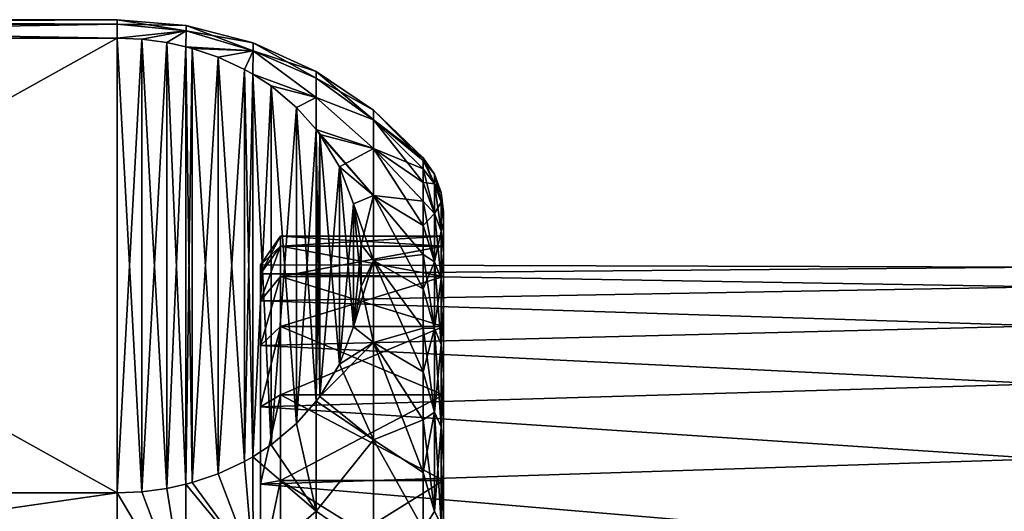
# Model space of a CAD drawing. Header units: metres. Extents: x -82 to 113, y -109 to 109.
# Tile 240 of 256: x -37.21 to -25.15, y 86.48 to 92.5. Entities that reach past the tile are written whole.
import ezdxf

# ---------------------------------------------------------------- set-up
doc = ezdxf.new("R2010")
doc.units = ezdxf.units.M
doc.layers.add('solid_20_382_013_XXX', color=7, linetype='CONTINUOUS')

msp = doc.modelspace()

# ---------------------------------------------------------------- linework, layer by layer
at = {"layer": 'solid_20_382_013_XXX'}
for points in [[(-46.02, 92.443466, -37.756165), (-36.02, 92.443466, -37.756165), (-36.02, 92.5, -39.099998)], [(-46.02, 92.443466, -37.756165), (-36.02, 92.5, -39.099998), (-46.02, 92.5, -39.099998)], [(-36.02, 92.443466, -40.443836), (-46.02, 92.5, -39.099998), (-36.02, 92.5, -39.099998)], [(-46.02, 92.443466, -40.443836), (-46.02, 92.5, -39.099998), (-36.02, 92.443466, -40.443836)], [(-46.02, 92.274261, -36.421825), (-36.02, 92.274261, -36.421825), (-36.02, 92.443466, -37.756165)], [(-46.02, 92.443466, -37.756165), (-46.02, 92.274261, -36.421825), (-36.02, 92.443466, -37.756165)], [(-46.02, 92.443466, -40.443836), (-36.02, 92.443466, -40.443836), (-36.02, 92.274261, -41.778175)], [(-46.02, 92.274261, -41.778175), (-46.02, 92.443466, -40.443836), (-36.02, 92.274261, -41.778175)], [(-35.175999, 92.428253, -39.099998), (-36.02, 92.5, -39.099998), (-36.02, 92.443466, -37.756165)], [(-35.175999, 92.363167, -40.538452), (-36.02, 92.5, -39.099998), (-35.175999, 92.428253, -39.099998)], [(-35.175999, 92.363167, -40.538452), (-36.02, 92.443466, -40.443836), (-36.02, 92.5, -39.099998)], [(-35.175999, 92.363167, -37.661549), (-36.02, 92.443466, -37.756165), (-36.02, 92.274261, -36.421825)], [(-35.175999, 92.363167, -37.661549), (-35.175999, 92.428253, -39.099998), (-36.02, 92.443466, -37.756165)], [(-35.175999, 92.363167, -40.538452), (-36.02, 92.274261, -41.778175), (-36.02, 92.443466, -40.443836)], [(-34.355419, 92.214783, -39.099998), (-35.175999, 92.428253, -39.099998), (-35.175999, 92.363167, -37.661549)], [(-34.355419, 92.118439, -40.837463), (-35.175999, 92.428253, -39.099998), (-34.355419, 92.214783, -39.099998)], [(-34.355419, 92.118439, -40.837463), (-35.175999, 92.363167, -40.538452), (-35.175999, 92.428253, -39.099998)], [(-35.716629, 92.261002, -36.398849), (-35.175999, 92.363167, -37.661549), (-36.02, 92.274261, -36.421825)], [(-35.175999, 92.363167, -40.538452), (-35.716633, 92.261002, -41.801151), (-36.02, 92.274261, -41.778175)], [(-35.175999, 92.363167, -40.538452), (-35.41053, 92.22023, -41.871769), (-35.716633, 92.261002, -41.801151)], [(-35.716629, 92.261002, -36.398849), (-35.410519, 92.220222, -36.328232), (-35.175999, 92.363167, -37.661549)], [(-35.175999, 92.363167, -40.538452), (-35.176907, 92.169662, -41.959351), (-35.41053, 92.22023, -41.871769)], [(-35.410519, 92.220222, -36.328232), (-35.176907, 92.169662, -36.24065), (-35.175999, 92.363167, -37.661549)], [(-34.355419, 92.118439, -37.362537), (-35.175999, 92.363167, -37.661549), (-35.176907, 92.169662, -36.24065)], [(-34.355419, 92.118439, -40.837463), (-35.176907, 92.169662, -41.959351), (-35.175999, 92.363167, -40.538452)], [(-34.355419, 92.118439, -37.362537), (-34.355419, 92.214783, -39.099998), (-35.175999, 92.363167, -37.661549)], [(-46.02, 92.274261, -36.421825), (-36.02, 86.706497, -26.778175), (-36.02, 92.274261, -36.421825)], [(-46.02, 86.706497, -26.778175), (-36.02, 86.706497, -26.778175), (-46.02, 92.274261, -36.421825)], [(-46.02, 86.706497, -51.421825), (-36.02, 92.274261, -41.778175), (-36.02, 86.706497, -51.421825)], [(-46.02, 86.706497, -51.421825), (-46.02, 92.274261, -41.778175), (-36.02, 92.274261, -41.778175)], [(-35.716633, 86.719765, -26.801149), (-35.716629, 92.261002, -36.398849), (-36.02, 92.274261, -36.421825)], [(-35.716633, 86.719765, -26.801149), (-36.02, 92.274261, -36.421825), (-36.02, 86.706497, -26.778175)], [(-36.02, 86.706497, -51.421825), (-36.02, 92.274261, -41.778175), (-35.716633, 92.261002, -41.801151)], [(-36.02, 86.706497, -51.421825), (-35.716633, 92.261002, -41.801151), (-35.716629, 86.719765, -51.398849)], [(-35.41053, 86.760536, -26.871767), (-35.716629, 92.261002, -36.398849), (-35.716633, 86.719765, -26.801149)], [(-35.716629, 86.719765, -51.398849), (-35.716633, 92.261002, -41.801151), (-35.41053, 92.22023, -41.871769)], [(-35.41053, 86.760536, -26.871767), (-35.410519, 92.220222, -36.328232), (-35.716629, 92.261002, -36.398849)], [(-35.716629, 86.719765, -51.398849), (-35.41053, 92.22023, -41.871769), (-35.410519, 86.760536, -51.328232)], [(-35.410519, 86.760536, -51.328232), (-35.41053, 92.22023, -41.871769), (-35.176907, 92.169662, -41.959351)], [(-35.41053, 86.760536, -26.871767), (-35.176907, 86.811104, -26.959351), (-35.410519, 92.220222, -36.328232)], [(-35.176907, 86.811104, -26.959351), (-35.176907, 92.169662, -36.24065), (-35.410519, 92.220222, -36.328232)], [(-35.410519, 86.760536, -51.328232), (-35.176907, 92.169662, -41.959351), (-35.176907, 86.811104, -51.24065)], [(-35.099213, 92.148895, -36.204685), (-34.355419, 92.118439, -37.362537), (-35.176907, 92.169662, -36.24065)], [(-35.09922, 86.831863, -26.99531), (-35.099213, 92.148895, -36.204685), (-35.176907, 92.169662, -36.24065)], [(-35.09922, 86.831863, -26.99531), (-35.176907, 92.169662, -36.24065), (-35.176907, 86.811104, -26.959351)], [(-34.355419, 92.118439, -40.837463), (-35.09922, 92.148903, -41.995308), (-35.176907, 92.169662, -41.959351)], [(-35.176907, 86.811104, -51.24065), (-35.176907, 92.169662, -41.959351), (-35.09922, 92.148903, -41.995308)], [(-33.582706, 91.86573, -39.099998), (-34.355419, 92.214783, -39.099998), (-34.355419, 92.118439, -37.362537)], [(-33.582706, 91.785889, -40.66441), (-34.355419, 92.214783, -39.099998), (-33.582706, 91.86573, -39.099998)], [(-34.355419, 92.118439, -40.837463), (-34.355419, 92.214783, -39.099998), (-33.582706, 91.785889, -40.66441)], [(-35.176907, 86.811104, -51.24065), (-35.09922, 92.148903, -41.995308), (-35.099213, 86.831863, -51.204685)], [(-34.355419, 92.118439, -40.837463), (-34.781712, 92.041862, -42.18071), (-35.09922, 92.148903, -41.995308)], [(-35.099213, 86.831863, -51.204685), (-35.09922, 92.148903, -41.995308), (-34.781712, 92.041862, -42.18071)], [(-34.781712, 86.938904, -27.18071), (-35.099213, 92.148895, -36.204685), (-35.09922, 86.831863, -26.99531)], [(-35.099213, 92.148895, -36.204685), (-34.7817, 92.041855, -36.019283), (-34.355419, 92.118439, -37.362537)], [(-34.781712, 86.938904, -27.18071), (-34.7817, 92.041855, -36.019283), (-35.099213, 92.148895, -36.204685)], [(-35.099213, 86.831863, -51.204685), (-34.781712, 92.041862, -42.18071), (-34.7817, 86.938904, -51.019283)], [(-34.355419, 92.118439, -40.837463), (-34.458683, 91.891533, -42.441078), (-34.781712, 92.041862, -42.18071)], [(-34.7817, 86.938904, -51.019283), (-34.781712, 92.041862, -42.18071), (-34.458683, 91.891533, -42.441078)], [(-34.458683, 87.089226, -27.441076), (-34.7817, 92.041855, -36.019283), (-34.781712, 86.938904, -27.18071)], [(-34.7817, 92.041855, -36.019283), (-34.458675, 91.891533, -35.758915), (-34.355419, 92.118439, -37.362537)], [(-34.458683, 87.089226, -27.441076), (-34.458675, 91.891533, -35.758915), (-34.7817, 92.041855, -36.019283)], [(-34.355419, 92.118439, -40.837463), (-34.356014, 91.833519, -42.541569), (-34.458683, 91.891533, -42.441078)], [(-34.458675, 91.891533, -35.758915), (-34.356014, 91.833519, -35.658432), (-34.355419, 92.118439, -37.362537)], [(-33.582706, 91.54718, -35.987434), (-34.355419, 92.118439, -37.362537), (-34.356014, 91.833519, -35.658432)], [(-34.355419, 92.118439, -40.837463), (-33.582706, 91.54718, -42.212559), (-34.356014, 91.833519, -42.541569)], [(-33.582706, 91.785889, -37.535587), (-33.582706, 91.86573, -39.099998), (-34.355419, 92.118439, -37.362537)], [(-33.582706, 91.54718, -35.987434), (-33.582706, 91.785889, -37.535587), (-34.355419, 92.118439, -37.362537)], [(-34.355419, 92.118439, -40.837463), (-33.582706, 91.785889, -40.66441), (-33.582706, 91.54718, -42.212559)], [(-34.7817, 86.938904, -51.019283), (-34.458683, 91.891533, -42.441078), (-34.458675, 87.089233, -50.758915)], [(-34.458683, 87.089226, -27.441076), (-34.356014, 87.147247, -27.541569), (-34.458675, 91.891533, -35.758915)], [(-34.458675, 87.089233, -50.758915), (-34.458683, 91.891533, -42.441078), (-34.356014, 91.833519, -42.541569)], [(-34.356014, 87.147247, -27.541569), (-34.356014, 91.833519, -35.658432), (-34.458675, 91.891533, -35.758915)], [(-34.458675, 87.089233, -50.758915), (-34.356014, 91.833519, -42.541569), (-34.356014, 87.147247, -50.658432)], [(-34.134563, 91.688362, -35.407017), (-33.582706, 91.54718, -35.987434), (-34.356014, 91.833519, -35.658432)], [(-34.134583, 87.292389, -27.792961), (-34.134563, 91.688362, -35.407017), (-34.356014, 91.833519, -35.658432)], [(-34.134583, 87.292389, -27.792961), (-34.356014, 91.833519, -35.658432), (-34.356014, 87.147247, -27.541569)], [(-34.134583, 91.688377, -42.792961), (-34.356014, 91.833519, -42.541569), (-33.582706, 91.54718, -42.212559)], [(-34.356014, 87.147247, -50.658432), (-34.356014, 91.833519, -42.541569), (-34.134583, 91.688377, -42.792961)], [(-32.880085, 91.391136, -39.099998), (-33.582706, 91.86573, -39.099998), (-33.582706, 91.785889, -37.535587)], [(-32.880085, 91.273712, -40.966354), (-33.582706, 91.86573, -39.099998), (-32.880085, 91.391136, -39.099998)], [(-33.582706, 91.785889, -40.66441), (-33.582706, 91.86573, -39.099998), (-32.880085, 91.273712, -40.966354)], [(-34.356014, 87.147247, -50.658432), (-34.134583, 91.688377, -42.792961), (-34.134563, 87.292397, -50.407017)], [(-33.821091, 91.424011, -43.250847), (-34.134583, 91.688377, -42.792961), (-33.582706, 91.54718, -42.212559)], [(-34.134563, 87.292397, -50.407017), (-34.134583, 91.688377, -42.792961), (-33.821091, 91.424011, -43.250847)], [(-33.821091, 87.556747, -28.250849), (-34.134563, 91.688362, -35.407017), (-34.134583, 87.292389, -27.792961)], [(-34.134563, 91.688362, -35.407017), (-33.821056, 91.423981, -34.949093), (-33.582706, 91.54718, -35.987434)], [(-33.821091, 87.556747, -28.250849), (-33.821056, 91.423981, -34.949093), (-34.134563, 91.688362, -35.407017)], [(-32.880085, 91.273712, -37.233646), (-33.582706, 91.785889, -37.535587), (-33.582706, 91.54718, -35.987434)], [(-32.880085, 91.273712, -37.233646), (-32.880085, 91.391136, -39.099998), (-33.582706, 91.785889, -37.535587)], [(-33.582706, 91.54718, -42.212559), (-33.582706, 91.785889, -40.66441), (-32.880085, 91.273712, -40.966354)], [(-33.821091, 91.424011, -43.250847), (-33.582706, 91.54718, -42.212559), (-33.58065, 91.153976, -43.718567)], [(-33.821056, 91.423981, -34.949093), (-33.580647, 91.153976, -34.481426), (-33.582706, 91.54718, -35.987434)], [(-32.880085, 90.923302, -35.396725), (-33.582706, 91.54718, -35.987434), (-33.580647, 91.153976, -34.481426)], [(-32.880085, 90.923302, -35.396725), (-32.880085, 91.273712, -37.233646), (-33.582706, 91.54718, -35.987434)], [(-33.582706, 91.54718, -42.212559), (-32.880085, 91.273712, -40.966354), (-32.880085, 90.923302, -42.803276)], [(-33.58065, 91.153976, -43.718567), (-33.582706, 91.54718, -42.212559), (-32.880085, 90.923302, -42.803276)], [(-34.134563, 87.292397, -50.407017), (-33.821091, 91.424011, -43.250847), (-33.821056, 87.556778, -49.949093)], [(-33.821056, 87.556778, -49.949093), (-33.821091, 91.424011, -43.250847), (-33.58065, 91.153976, -43.718567)], [(-33.821091, 87.556747, -28.250849), (-33.58065, 87.826782, -28.718567), (-33.821056, 91.423981, -34.949093)], [(-33.58065, 87.826782, -28.718567), (-33.580647, 91.153976, -34.481426), (-33.821056, 91.423981, -34.949093)], [(-32.880085, 91.391136, -39.099998), (-32.27, 90.80719, -39.099998), (-32.27, 90.773834, -40.076359)], [(-32.880085, 91.273712, -37.233646), (-32.27, 90.80719, -39.099998), (-32.880085, 91.391136, -39.099998)], [(-32.880085, 91.273712, -40.966354), (-32.880085, 91.391136, -39.099998), (-32.27, 90.773834, -40.076359)], [(-32.880085, 91.273712, -37.233646), (-32.27, 90.773834, -38.123642), (-32.27, 90.80719, -39.099998)], [(-32.880085, 91.273712, -40.966354), (-32.27, 90.773834, -40.076359), (-32.27, 90.673935, -41.048161)], [(-32.880085, 91.273712, -40.966354), (-32.27, 90.673935, -41.048161), (-32.27, 90.507942, -42.010883)], [(-32.880085, 91.273712, -40.966354), (-32.27, 90.507942, -42.010883), (-32.880085, 90.923302, -42.803276)], [(-32.880085, 91.273712, -37.233646), (-32.27, 90.673935, -37.151836), (-32.27, 90.773834, -38.123642)], [(-32.880085, 90.923302, -35.396725), (-32.27, 90.673935, -37.151836), (-32.880085, 91.273712, -37.233646)], [(-33.821056, 87.556778, -49.949093), (-33.58065, 91.153976, -43.718567), (-33.580647, 87.82679, -49.481426)], [(-33.535713, 87.88652, -28.822027), (-33.580647, 91.153976, -34.481426), (-33.58065, 87.826782, -28.718567)], [(-33.58065, 91.153976, -43.718567), (-32.880085, 90.923302, -42.803276), (-32.880085, 90.345428, -44.581791)], [(-33.535713, 91.094246, -43.822029), (-33.58065, 91.153976, -43.718567), (-32.880085, 90.345428, -44.581791)], [(-33.580647, 87.82679, -49.481426), (-33.58065, 91.153976, -43.718567), (-33.535713, 91.094246, -43.822029)], [(-33.535671, 91.094193, -34.37788), (-32.880085, 90.923302, -35.396725), (-33.580647, 91.153976, -34.481426)], [(-33.535671, 91.094193, -34.37788), (-33.580647, 91.153976, -34.481426), (-33.535713, 87.88652, -28.822027)], [(-33.580647, 87.82679, -49.481426), (-33.535713, 91.094246, -43.822029), (-33.535671, 87.886574, -49.37788)], [(-33.29689, 90.698647, -44.507229), (-33.535713, 91.094246, -43.822029), (-32.880085, 90.345428, -44.581791)], [(-33.535671, 87.886574, -49.37788), (-33.535713, 91.094246, -43.822029), (-33.29689, 90.698647, -44.507229)], [(-33.535671, 91.094193, -34.37788), (-33.535713, 87.88652, -28.822027), (-33.29689, 88.28212, -29.507227)], [(-33.535671, 91.094193, -34.37788), (-33.296856, 90.69857, -33.69265), (-32.880085, 90.923302, -35.396725)], [(-33.535671, 91.094193, -34.37788), (-33.29689, 88.28212, -29.507227), (-33.296856, 90.69857, -33.69265)], [(-33.296856, 90.69857, -33.69265), (-32.880085, 90.345428, -33.618206), (-32.880085, 90.923302, -35.396725)], [(-32.880085, 90.923302, -42.803276), (-32.27, 90.507942, -42.010883), (-32.27, 90.276642, -42.960033)], [(-32.880085, 90.923302, -42.803276), (-32.27, 90.276642, -42.960033), (-32.27, 89.981102, -43.891186)], [(-32.880085, 90.923302, -42.803276), (-32.27, 89.981102, -43.891186), (-32.880085, 90.345428, -44.581791)], [(-32.880085, 90.923302, -35.396725), (-32.27, 90.276642, -35.239967), (-32.27, 90.507942, -36.189117)], [(-32.880085, 90.345428, -33.618206), (-32.27, 90.276642, -35.239967), (-32.880085, 90.923302, -35.396725)], [(-32.880085, 90.923302, -35.396725), (-32.27, 90.507942, -36.189117), (-32.27, 90.673935, -37.151836)], [(-32.13385, 90.488441, -40.941612), (-32.27, 90.773834, -40.076359), (-32.27, 90.80719, -39.099998)], [(-32.13385, 90.609146, -39.099998), (-32.13385, 90.488441, -40.941612), (-32.27, 90.80719, -39.099998)], [(-32.27, 90.773834, -38.123642), (-32.13385, 90.609146, -39.099998), (-32.27, 90.80719, -39.099998)], [(-32.13385, 90.488441, -40.941612), (-32.27, 90.673935, -41.048161), (-32.27, 90.773834, -40.076359)], [(-32.27, 90.773834, -38.123642), (-32.13385, 90.488441, -37.258389), (-32.13385, 90.609146, -39.099998)], [(-32.27, 90.773834, -38.123642), (-32.27, 90.673935, -37.151836), (-32.13385, 90.488441, -37.258389)], [(-33.535671, 87.886574, -49.37788), (-33.29689, 90.698647, -44.507229), (-33.296856, 88.282188, -48.69265)], [(-33.123348, 90.243668, -45.295273), (-33.29689, 90.698647, -44.507229), (-32.880085, 90.345428, -44.581791)], [(-33.296856, 88.282188, -48.69265), (-33.29689, 90.698647, -44.507229), (-33.123348, 90.243668, -45.295273)], [(-33.296856, 90.69857, -33.69265), (-33.29689, 88.28212, -29.507227), (-33.123348, 88.737099, -30.295273)], [(-33.296856, 90.69857, -33.69265), (-33.123318, 90.243561, -32.904537), (-32.880085, 90.345428, -33.618206)], [(-33.296856, 90.69857, -33.69265), (-33.123348, 88.737099, -30.295273), (-33.123318, 90.243561, -32.904537)], [(-32.13385, 90.128387, -42.751717), (-32.27, 90.507942, -42.010883), (-32.27, 90.673935, -41.048161)], [(-32.13385, 90.488441, -40.941612), (-32.13385, 90.128387, -42.751717), (-32.27, 90.673935, -41.048161)], [(-32.27, 90.673935, -37.151836), (-32.27, 90.507942, -36.189117), (-32.13385, 90.488441, -37.258389)], [(-32.13385, 90.609146, -39.099998), (-32.04882, 90.384102, -39.099998), (-32.04882, 90.265327, -40.912239)], [(-32.13385, 90.488441, -37.258389), (-32.04882, 90.384102, -39.099998), (-32.13385, 90.609146, -39.099998)], [(-32.13385, 90.609146, -39.099998), (-32.04882, 90.265327, -40.912239), (-32.13385, 90.488441, -40.941612)], [(-32.13385, 90.128387, -42.751717), (-32.27, 90.276642, -42.960033), (-32.27, 90.507942, -42.010883)], [(-32.27, 90.507942, -36.189117), (-32.13385, 90.128387, -35.448284), (-32.13385, 90.488441, -37.258389)], [(-32.27, 90.507942, -36.189117), (-32.27, 90.276642, -35.239967), (-32.13385, 90.128387, -35.448284)], [(-32.04882, 90.265327, -37.287762), (-32.04882, 90.384102, -39.099998), (-32.13385, 90.488441, -37.258389)], [(-32.13385, 90.488441, -40.941612), (-32.04882, 90.265327, -40.912239), (-32.04882, 89.911018, -42.69347)], [(-32.13385, 90.488441, -40.941612), (-32.04882, 89.911018, -42.69347), (-32.13385, 90.128387, -42.751717)], [(-32.04882, 90.265327, -37.287762), (-32.13385, 90.488441, -37.258389), (-32.13385, 90.128387, -35.448284)], [(-32.04882, 90.384102, -39.099998), (-32.02, 90.145752, -39.099998), (-32.02, 90.01915, -40.954514)], [(-32.04882, 90.265327, -37.287762), (-32.02, 90.145752, -39.099998), (-32.04882, 90.384102, -39.099998)], [(-32.04882, 90.265327, -40.912239), (-32.04882, 90.384102, -39.099998), (-32.02, 90.01915, -40.954514)], [(-33.296856, 88.282188, -48.69265), (-33.123348, 90.243668, -45.295273), (-33.123318, 88.737206, -47.904537)], [(-33.123348, 90.243668, -45.295273), (-32.880085, 90.345428, -44.581791), (-32.880085, 89.549202, -46.273861)], [(-33.031704, 89.74662, -46.156185), (-33.123348, 90.243668, -45.295273), (-32.880085, 89.549202, -46.273861)], [(-33.123318, 88.737206, -47.904537), (-33.123348, 90.243668, -45.295273), (-33.031704, 89.74662, -46.156185)], [(-33.123318, 90.243561, -32.904537), (-33.123348, 88.737099, -30.295273), (-33.031704, 89.234146, -31.156185)], [(-33.123318, 90.243561, -32.904537), (-33.031689, 89.746475, -32.043564), (-32.880085, 90.345428, -33.618206)], [(-33.123318, 90.243561, -32.904537), (-33.031704, 89.234146, -31.156185), (-33.031689, 89.746475, -32.043564)], [(-33.031689, 89.746475, -32.043564), (-32.880085, 89.549202, -31.92614), (-32.880085, 90.345428, -33.618206)], [(-32.880085, 90.345428, -44.581791), (-32.27, 89.981102, -43.891186), (-32.27, 89.622719, -44.799999)], [(-32.880085, 90.345428, -44.581791), (-32.27, 89.622719, -44.799999), (-32.27, 89.20314, -45.682236)], [(-32.880085, 90.345428, -44.581791), (-32.27, 89.20314, -45.682236), (-32.880085, 89.549202, -46.273861)], [(-32.880085, 90.345428, -33.618206), (-32.27, 89.622719, -33.400002), (-32.27, 89.981102, -34.308815)], [(-32.880085, 89.549202, -31.92614), (-32.27, 89.622719, -33.400002), (-32.880085, 90.345428, -33.618206)], [(-32.880085, 90.345428, -33.618206), (-32.27, 89.981102, -34.308815), (-32.27, 90.276642, -35.239967)], [(-32.13385, 89.535149, -44.499336), (-32.27, 89.981102, -43.891186), (-32.27, 90.276642, -42.960033)], [(-32.13385, 90.128387, -42.751717), (-32.13385, 89.535149, -44.499336), (-32.27, 90.276642, -42.960033)], [(-32.27, 90.276642, -35.239967), (-32.27, 89.981102, -34.308815), (-32.13385, 90.128387, -35.448284)], [(-32.04882, 89.911018, -35.506531), (-32.04882, 90.265327, -37.287762), (-32.13385, 90.128387, -35.448284)], [(-32.04882, 90.265327, -37.287762), (-32.02, 90.019157, -37.245548), (-32.02, 90.145752, -39.099998)], [(-32.04882, 89.911018, -42.69347), (-32.04882, 90.265327, -40.912239), (-32.02, 90.01915, -40.954514)], [(-32.04882, 89.911018, -35.506531), (-32.02, 90.019157, -37.245548), (-32.04882, 90.265327, -37.287762)], [(-32.27, 89.981102, -34.308815), (-32.13385, 89.535149, -33.700665), (-32.13385, 90.128387, -35.448284)], [(-32.13385, 90.128387, -42.751717), (-32.04882, 89.911018, -42.69347), (-32.04882, 89.32724, -44.413216)], [(-32.13385, 90.128387, -42.751717), (-32.04882, 89.32724, -44.413216), (-32.13385, 89.535149, -44.499336)], [(-32.04882, 89.911018, -35.506531), (-32.13385, 90.128387, -35.448284), (-32.13385, 89.535149, -33.700665)], [(-32.02, 90.145752, -39.099998), (-32.02, 89.849998, -39.099998), (-32.02, 89.725662, -40.917782)], [(-32.02, 90.019157, -37.245548), (-32.02, 89.849998, -39.099998), (-32.02, 90.145752, -39.099998)], [(-32.02, 90.01915, -40.954514), (-32.02, 90.145752, -39.099998), (-32.02, 89.725662, -40.917782)], [(-32.04882, 89.911018, -35.506531), (-32.02, 89.640518, -35.421238), (-32.02, 90.019157, -37.245548)], [(-32.04882, 89.911018, -42.69347), (-32.02, 90.01915, -40.954514), (-32.02, 89.640503, -42.778828)], [(-32.02, 89.725662, -37.282227), (-32.02, 89.849998, -39.099998), (-32.02, 90.019157, -37.245548)], [(-32.02, 89.35495, -35.498238), (-32.02, 90.019157, -37.245548), (-32.02, 89.640518, -35.421238)], [(-32.02, 89.35495, -35.498238), (-32.02, 89.725662, -37.282227), (-32.02, 90.019157, -37.245548)], [(-32.02, 90.01915, -40.954514), (-32.02, 89.725662, -40.917782), (-32.02, 89.35495, -42.701778)], [(-32.02, 89.640503, -42.778828), (-32.02, 90.01915, -40.954514), (-32.02, 89.35495, -42.701778)], [(-32.13385, 89.535149, -44.499336), (-32.27, 89.622719, -44.799999), (-32.27, 89.981102, -43.891186)], [(-32.27, 89.981102, -34.308815), (-32.27, 89.622719, -33.400002), (-32.13385, 89.535149, -33.700665)], [(-32.04882, 89.32724, -33.786781), (-32.04882, 89.911018, -35.506531), (-32.13385, 89.535149, -33.700665)], [(-32.04882, 89.32724, -44.413216), (-32.04882, 89.911018, -42.69347), (-32.02, 89.640503, -42.778828)], [(-32.04882, 89.32724, -33.786781), (-32.02, 89.640518, -35.421238), (-32.04882, 89.911018, -35.506531)], [(-34.265072, 89.5, -39.099998), (-34.02, 89.849998, -39.099998), (-34.02, 89.72567, -37.282253)], [(-34.265072, 89.388786, -40.796791), (-34.02, 89.849998, -39.099998), (-34.265072, 89.5, -39.099998)], [(-34.02, 89.72567, -40.917747), (-34.02, 89.849998, -39.099998), (-34.265072, 89.388786, -40.796791)], [(-32.02, 89.725662, -37.282227), (-34.02, 89.72567, -37.282253), (-34.02, 89.849998, -39.099998)], [(-32.02, 89.849998, -39.099998), (-34.02, 89.849998, -39.099998), (-34.02, 89.72567, -40.917747)], [(-32.02, 89.725662, -37.282227), (-34.02, 89.849998, -39.099998), (-32.02, 89.849998, -39.099998)], [(-32.02, 89.725662, -40.917782), (-32.02, 89.849998, -39.099998), (-34.02, 89.72567, -40.917747)], [(-33.123318, 88.737206, -47.904537), (-33.031704, 89.74662, -46.156185), (-33.031689, 89.234291, -47.043564)], [(-33.031689, 89.234291, -47.043564), (-33.031704, 89.74662, -46.156185), (-32.880085, 89.549202, -46.273861)], [(-33.031689, 89.746475, -32.043564), (-33.031704, 89.234146, -31.156185), (-32.880085, 89.549202, -31.92614)], [(-34.265072, 89.057045, -35.735382), (-34.02, 89.72567, -37.282253), (-34.02, 89.354958, -35.498257)], [(-34.265072, 89.388786, -37.403206), (-34.265072, 89.5, -39.099998), (-34.02, 89.72567, -37.282253)], [(-34.265072, 89.057045, -35.735382), (-34.265072, 89.388786, -37.403206), (-34.02, 89.72567, -37.282253)], [(-34.02, 89.72567, -40.917747), (-34.265072, 89.388786, -40.796791), (-34.265072, 89.057045, -42.464619)], [(-34.02, 89.354958, -42.701744), (-34.02, 89.72567, -40.917747), (-34.265072, 89.057045, -42.464619)], [(-32.02, 89.35495, -35.498238), (-34.02, 89.354958, -35.498257), (-34.02, 89.72567, -37.282253)], [(-32.02, 89.35495, -35.498238), (-34.02, 89.72567, -37.282253), (-32.02, 89.725662, -37.282227)], [(-32.02, 89.725662, -40.917782), (-34.02, 89.72567, -40.917747), (-34.02, 89.354958, -42.701744)], [(-32.02, 89.35495, -42.701778), (-32.02, 89.725662, -40.917782), (-34.02, 89.354958, -42.701744)], [(-32.04882, 89.32724, -33.786781), (-32.02, 89.017113, -33.666008), (-32.02, 89.640518, -35.421238)], [(-32.04882, 89.32724, -44.413216), (-32.02, 89.640503, -42.778828), (-32.02, 89.017075, -44.534084)], [(-32.02, 88.744781, -33.781384), (-32.02, 89.640518, -35.421238), (-32.02, 89.017113, -33.666008)], [(-32.02, 88.744781, -33.781384), (-32.02, 89.35495, -35.498238), (-32.02, 89.640518, -35.421238)], [(-32.02, 89.640503, -42.778828), (-32.02, 89.35495, -42.701778), (-32.02, 88.744766, -44.418648)], [(-32.02, 89.017075, -44.534084), (-32.02, 89.640503, -42.778828), (-32.02, 88.744766, -44.418648)], [(-33.123348, 88.737099, -30.295273), (-32.880085, 88.54718, -30.34721), (-32.880085, 89.549202, -31.92614)], [(-33.031704, 89.234146, -31.156185), (-33.123348, 88.737099, -30.295273), (-32.880085, 89.549202, -31.92614)], [(-33.031689, 89.234291, -47.043564), (-32.880085, 89.549202, -46.273861), (-32.880085, 88.54718, -47.852791)], [(-32.880085, 89.549202, -31.92614), (-32.27, 89.20314, -32.517761), (-32.27, 89.622719, -33.400002)], [(-32.880085, 89.549202, -46.273861), (-32.27, 89.20314, -45.682236), (-32.27, 88.724342, -46.533787)], [(-32.880085, 89.549202, -46.273861), (-32.27, 88.724342, -46.533787), (-32.27, 88.188545, -47.350674)], [(-32.880085, 89.549202, -46.273861), (-32.27, 88.188545, -47.350674), (-32.880085, 88.54718, -47.852791)], [(-32.880085, 89.549202, -31.92614), (-32.27, 88.724342, -31.666214), (-32.27, 89.20314, -32.517761)], [(-32.880085, 88.54718, -30.34721), (-32.27, 88.724342, -31.666214), (-32.880085, 89.549202, -31.92614)], [(-32.13385, 88.71888, -46.154572), (-32.27, 89.20314, -45.682236), (-32.27, 89.622719, -44.799999)], [(-32.13385, 89.535149, -44.499336), (-32.13385, 88.71888, -46.154572), (-32.27, 89.622719, -44.799999)], [(-32.27, 89.622719, -33.400002), (-32.27, 89.20314, -32.517761), (-32.13385, 89.535149, -33.700665)], [(-32.27, 89.20314, -32.517761), (-32.13385, 88.71888, -32.045425), (-32.13385, 89.535149, -33.700665)], [(-32.13385, 89.535149, -44.499336), (-32.04882, 89.32724, -44.413216), (-32.04882, 88.523987, -46.042053)], [(-32.13385, 89.535149, -44.499336), (-32.04882, 88.523987, -46.042053), (-32.13385, 88.71888, -46.154572)], [(-32.04882, 89.32724, -33.786781), (-32.13385, 89.535149, -33.700665), (-32.13385, 88.71888, -32.045425)], [(-34.265072, 89.5, -39.099998), (-24.67, 89.469688, -38.212811), (-24.67, 89.469688, -39.98719)], [(-34.265072, 89.388786, -37.403206), (-24.67, 89.469688, -38.212811), (-34.265072, 89.5, -39.099998)], [(-34.265072, 89.388786, -40.796791), (-34.265072, 89.5, -39.099998), (-24.67, 89.469688, -39.98719)], [(-34.265072, 89.388786, -37.403206), (-24.67, 89.228081, -36.454998), (-24.67, 89.469688, -38.212811)], [(-34.265072, 89.388786, -40.796791), (-24.67, 89.469688, -39.98719), (-24.67, 89.228081, -41.744999)], [(-34.265072, 89.057045, -35.735382), (-24.67, 89.228081, -36.454998), (-34.265072, 89.388786, -37.403206)], [(-34.265072, 89.388786, -40.796791), (-24.67, 89.228081, -41.744999), (-34.265072, 89.057045, -42.464619)], [(-34.265072, 88.510437, -34.12513), (-34.02, 89.354958, -35.498257), (-34.02, 88.744789, -33.78138)], [(-34.265072, 88.510437, -34.12513), (-34.265072, 89.057045, -35.735382), (-34.02, 89.354958, -35.498257)], [(-34.02, 89.354958, -42.701744), (-34.265072, 89.057045, -42.464619), (-34.265072, 88.510437, -44.074867)], [(-34.02, 88.744789, -44.418621), (-34.02, 89.354958, -42.701744), (-34.265072, 88.510437, -44.074867)], [(-32.02, 88.744781, -33.781384), (-34.02, 88.744789, -33.78138), (-34.02, 89.354958, -35.498257)], [(-32.02, 88.744781, -33.781384), (-34.02, 89.354958, -35.498257), (-32.02, 89.35495, -35.498238)], [(-32.02, 89.35495, -42.701778), (-34.02, 89.354958, -42.701744), (-34.02, 88.744789, -44.418621)], [(-32.02, 88.744766, -44.418648), (-32.02, 89.35495, -42.701778), (-34.02, 88.744789, -44.418621)], [(-32.04882, 88.523987, -32.157948), (-32.04882, 89.32724, -33.786781), (-32.13385, 88.71888, -32.045425)], [(-32.04882, 88.523987, -46.042053), (-32.04882, 89.32724, -44.413216), (-32.02, 89.017075, -44.534084)], [(-32.04882, 88.523987, -32.157948), (-32.02, 89.017113, -33.666008), (-32.04882, 89.32724, -33.786781)], [(-34.265072, 89.057045, -35.735382), (-24.67, 88.749382, -34.746536), (-24.67, 89.228081, -36.454998)], [(-34.265072, 89.057045, -42.464619), (-24.67, 89.228081, -41.744999), (-24.67, 88.749382, -43.453465)], [(-33.123318, 88.737206, -47.904537), (-33.031689, 89.234291, -47.043564), (-32.880085, 88.54718, -47.852791)], [(-32.13385, 88.71888, -46.154572), (-32.27, 88.724342, -46.533787), (-32.27, 89.20314, -45.682236)], [(-32.27, 89.20314, -32.517761), (-32.27, 88.724342, -31.666214), (-32.13385, 88.71888, -32.045425)], [(-34.265072, 88.510437, -34.12513), (-24.67, 88.749382, -34.746536), (-34.265072, 89.057045, -35.735382)], [(-34.265072, 89.057045, -42.464619), (-24.67, 88.749382, -43.453465), (-34.265072, 88.510437, -44.074867)], [(-32.04882, 88.523987, -32.157948), (-32.02, 88.160408, -32.01189), (-32.02, 89.017113, -33.666008)], [(-32.04882, 88.523987, -46.042053), (-32.02, 89.017075, -44.534084), (-32.02, 88.160347, -46.188217)], [(-32.02, 87.906509, -32.163578), (-32.02, 89.017113, -33.666008), (-32.02, 88.160408, -32.01189)], [(-32.02, 87.906509, -32.163578), (-32.02, 88.744781, -33.781384), (-32.02, 89.017113, -33.666008)], [(-32.02, 89.017075, -44.534084), (-32.02, 88.744766, -44.418648), (-32.02, 87.906487, -46.036457)], [(-32.02, 88.160347, -46.188217), (-32.02, 89.017075, -44.534084), (-32.02, 87.906487, -46.036457)], [(-34.265072, 88.510437, -34.12513), (-24.67, 88.042496, -33.119129), (-24.67, 88.749382, -34.746536)], [(-34.265072, 88.510437, -44.074867), (-24.67, 88.749382, -43.453465), (-24.67, 88.042496, -45.080872)], [(-34.265072, 87.758301, -32.599953), (-34.02, 88.744789, -33.78138), (-34.02, 87.906502, -32.163559)], [(-34.265072, 87.758301, -32.599953), (-34.265072, 88.510437, -34.12513), (-34.02, 88.744789, -33.78138)], [(-34.02, 88.744789, -44.418621), (-34.265072, 88.510437, -44.074867), (-34.265072, 87.758301, -45.600048)], [(-34.02, 87.906502, -46.036438), (-34.02, 88.744789, -44.418621), (-34.265072, 87.758301, -45.600048)], [(-32.02, 87.906509, -32.163578), (-34.02, 87.906502, -32.163559), (-34.02, 88.744789, -33.78138)], [(-32.02, 87.906509, -32.163578), (-34.02, 88.744789, -33.78138), (-32.02, 88.744781, -33.781384)], [(-32.02, 88.744766, -44.418648), (-34.02, 88.744789, -44.418621), (-34.02, 87.906502, -46.036438)], [(-32.02, 87.906487, -46.036457), (-32.02, 88.744766, -44.418648), (-34.02, 87.906502, -46.036438)], [(-33.123348, 88.737099, -30.295273), (-33.29689, 88.28212, -29.507227), (-32.880085, 88.54718, -30.34721)], [(-33.296856, 88.282188, -48.69265), (-33.123318, 88.737206, -47.904537), (-32.880085, 88.54718, -47.852791)], [(-32.880085, 88.54718, -30.34721), (-32.27, 88.188545, -30.849325), (-32.27, 88.724342, -31.666214)], [(-32.13385, 87.693535, -47.689106), (-32.27, 88.188545, -47.350674), (-32.27, 88.724342, -46.533787)], [(-32.13385, 88.71888, -46.154572), (-32.13385, 87.693535, -47.689106), (-32.27, 88.724342, -46.533787)], [(-32.27, 88.724342, -31.666214), (-32.27, 88.188545, -30.849325), (-32.13385, 88.71888, -32.045425)], [(-32.27, 88.188545, -30.849325), (-32.13385, 87.693535, -30.510897), (-32.13385, 88.71888, -32.045425)], [(-32.13385, 88.71888, -46.154572), (-32.04882, 88.523987, -46.042053), (-32.04882, 87.514999, -47.552109)], [(-32.13385, 88.71888, -46.154572), (-32.04882, 87.514999, -47.552109), (-32.13385, 87.693535, -47.689106)], [(-32.04882, 88.523987, -32.157948), (-32.13385, 88.71888, -32.045425), (-32.13385, 87.693535, -30.510897)], [(-33.535713, 87.88652, -28.822027), (-32.880085, 87.355171, -28.906317), (-32.880085, 88.54718, -30.34721)], [(-33.29689, 88.28212, -29.507227), (-33.535713, 87.88652, -28.822027), (-32.880085, 88.54718, -30.34721)], [(-33.296856, 88.282188, -48.69265), (-32.880085, 88.54718, -47.852791), (-32.880085, 87.355171, -49.293682)], [(-32.880085, 88.54718, -47.852791), (-32.27, 88.188545, -47.350674), (-32.27, 87.598251, -48.129093)], [(-32.880085, 88.54718, -47.852791), (-32.27, 87.598251, -48.129093), (-32.27, 86.956207, -48.865417)], [(-32.880085, 88.54718, -47.852791), (-32.27, 86.956207, -48.865417), (-32.880085, 87.355171, -49.293682)], [(-32.880085, 88.54718, -30.34721), (-32.27, 87.598251, -30.070906), (-32.27, 88.188545, -30.849325)], [(-32.880085, 87.355171, -28.906317), (-32.27, 87.598251, -30.070906), (-32.880085, 88.54718, -30.34721)], [(-34.265072, 87.758301, -32.599953), (-24.67, 88.042496, -33.119129), (-34.265072, 88.510437, -34.12513)], [(-34.265072, 88.510437, -44.074867), (-24.67, 88.042496, -45.080872), (-34.265072, 87.758301, -45.600048)], [(-32.04882, 87.514999, -30.647892), (-32.04882, 88.523987, -32.157948), (-32.13385, 87.693535, -30.510897)], [(-32.04882, 87.514999, -47.552109), (-32.04882, 88.523987, -46.042053), (-32.02, 88.160347, -46.188217)], [(-32.04882, 87.514999, -30.647892), (-32.02, 88.160408, -32.01189), (-32.04882, 88.523987, -32.157948)], [(-33.535671, 87.886574, -49.37788), (-33.296856, 88.282188, -48.69265), (-32.880085, 87.355171, -49.293682)], [(-32.13385, 87.693535, -47.689106), (-32.27, 87.598251, -48.129093), (-32.27, 88.188545, -47.350674)], [(-32.27, 88.188545, -30.849325), (-32.27, 87.598251, -30.070906), (-32.13385, 87.693535, -30.510897)], [(-32.04882, 87.514999, -30.647892), (-32.02, 87.086334, -30.489771), (-32.02, 88.160408, -32.01189)], [(-32.04882, 87.514999, -47.552109), (-32.02, 88.160347, -46.188217), (-32.02, 87.08625, -47.710331)], [(-32.02, 86.855728, -30.674955), (-32.02, 88.160408, -32.01189), (-32.02, 87.086334, -30.489771)], [(-32.02, 86.855728, -30.674955), (-32.02, 87.906509, -32.163578), (-32.02, 88.160408, -32.01189)], [(-32.02, 88.160347, -46.188217), (-32.02, 87.906487, -46.036457), (-32.02, 86.85569, -47.525093)], [(-32.02, 87.08625, -47.710331), (-32.02, 88.160347, -46.188217), (-32.02, 86.85569, -47.525093)], [(-34.265072, 87.758301, -32.599953), (-24.67, 87.120613, -31.603167), (-24.67, 88.042496, -33.119129)], [(-34.265072, 87.758301, -45.600048), (-24.67, 88.042496, -45.080872), (-24.67, 87.120613, -46.596832)], [(-34.265072, 86.813568, -31.186069), (-34.02, 87.906502, -32.163559), (-34.02, 86.855713, -30.674936)], [(-34.265072, 86.813568, -31.186069), (-34.265072, 87.758301, -32.599953), (-34.02, 87.906502, -32.163559)], [(-34.02, 87.906502, -46.036438), (-34.265072, 87.758301, -45.600048), (-34.265072, 86.813568, -47.013931)], [(-34.02, 86.855713, -47.525063), (-34.02, 87.906502, -46.036438), (-34.265072, 86.813568, -47.013931)], [(-32.02, 86.855728, -30.674955), (-34.02, 87.906502, -32.163559), (-32.02, 87.906509, -32.163578)], [(-32.02, 86.855728, -30.674955), (-34.02, 86.855713, -30.674936), (-34.02, 87.906502, -32.163559)], [(-32.02, 87.906487, -46.036457), (-34.02, 87.906502, -46.036438), (-34.02, 86.855713, -47.525063)], [(-32.02, 86.85569, -47.525093), (-32.02, 87.906487, -46.036457), (-34.02, 86.855713, -47.525063)], [(-33.821091, 87.556747, -28.250849), (-33.582706, 86.482971, -27.418991), (-33.58065, 87.826782, -28.718567)], [(-33.821056, 87.556778, -49.949093), (-33.580647, 87.82679, -49.481426), (-33.582706, 86.482979, -50.781002)], [(-33.582706, 86.482979, -50.781002), (-33.580647, 87.82679, -49.481426), (-32.880085, 87.355171, -49.293682)], [(-33.58065, 87.826782, -28.718567), (-33.582706, 86.482971, -27.418991), (-32.880085, 87.355171, -28.906317)], [(-33.535713, 87.88652, -28.822027), (-33.58065, 87.826782, -28.718567), (-32.880085, 87.355171, -28.906317)], [(-33.580647, 87.82679, -49.481426), (-33.535671, 87.886574, -49.37788), (-32.880085, 87.355171, -49.293682)], [(-34.265072, 86.813568, -31.186069), (-24.67, 87.120613, -31.603167), (-34.265072, 87.758301, -32.599953)], [(-34.265072, 87.758301, -45.600048), (-24.67, 87.120613, -46.596832), (-34.265072, 86.813568, -47.013931)], [(-32.880085, 87.355171, -28.906317), (-32.27, 86.956207, -29.334583), (-32.27, 87.598251, -30.070906)], [(-32.13385, 87.693535, -47.689106), (-32.13385, 86.476677, -49.076672), (-32.27, 87.598251, -48.129093)], [(-32.27, 86.956207, -29.334583), (-32.13385, 86.476677, -29.123327), (-32.13385, 87.693535, -30.510897)], [(-32.27, 87.598251, -30.070906), (-32.27, 86.956207, -29.334583), (-32.13385, 87.693535, -30.510897)], [(-32.13385, 86.476677, -49.076672), (-32.27, 86.956207, -48.865417), (-32.27, 87.598251, -48.129093)], [(-32.13385, 87.693535, -47.689106), (-32.04882, 87.514999, -47.552109), (-32.04882, 86.317543, -48.917545)], [(-32.13385, 87.693535, -47.689106), (-32.04882, 86.317543, -48.917545), (-32.13385, 86.476677, -49.076672)], [(-32.04882, 87.514999, -30.647892), (-32.13385, 87.693535, -30.510897), (-32.13385, 86.476677, -29.123327)], [(-33.821091, 87.556747, -28.250849), (-34.134583, 87.292389, -27.792961), (-33.582706, 86.482971, -27.418991)], [(-34.134563, 87.292397, -50.407017), (-33.821056, 87.556778, -49.949093), (-33.582706, 86.482979, -50.781002)], [(-32.04882, 86.317543, -29.282455), (-32.04882, 87.514999, -30.647892), (-32.13385, 86.476677, -29.123327)], [(-32.04882, 86.317543, -48.917545), (-32.04882, 87.514999, -47.552109), (-32.02, 87.08625, -47.710331)], [(-32.04882, 86.317543, -29.282455), (-32.02, 87.086334, -30.489771), (-32.04882, 87.514999, -30.647892)], [(-33.582706, 86.482971, -27.418991), (-32.880085, 85.991966, -27.626183), (-32.880085, 87.355171, -28.906317)], [(-33.582706, 86.482979, -50.781002), (-32.880085, 87.355171, -49.293682), (-32.880085, 85.991966, -50.573818)], [(-32.880085, 87.355171, -49.293682), (-32.27, 86.956207, -48.865417), (-32.27, 86.265419, -49.55621)], [(-32.880085, 87.355171, -49.293682), (-32.27, 86.265419, -49.55621), (-32.880085, 85.991966, -50.573818)], [(-32.880085, 87.355171, -28.906317), (-32.27, 86.265419, -28.643791), (-32.27, 86.956207, -29.334583)], [(-32.880085, 85.991966, -27.626183), (-32.27, 86.265419, -28.643791), (-32.880085, 87.355171, -28.906317)], [(-34.356014, 87.147247, -50.658432), (-34.134563, 87.292397, -50.407017), (-33.582706, 86.482979, -50.781002)], [(-34.134583, 87.292389, -27.792961), (-34.356014, 87.147247, -27.541569), (-33.582706, 86.482971, -27.418991)], [(-34.458683, 87.089226, -27.441076), (-34.355419, 85.813904, -26.442768), (-34.356014, 87.147247, -27.541569)], [(-34.458675, 87.089233, -50.758915), (-34.356014, 87.147247, -50.658432), (-34.355419, 85.813904, -51.757233)], [(-34.356014, 87.147247, -27.541569), (-34.355419, 85.813904, -26.442768), (-33.582706, 86.482971, -27.418991)], [(-34.355419, 85.813904, -51.757233), (-34.356014, 87.147247, -50.658432), (-33.582706, 86.482979, -50.781002)], [(-34.265072, 86.813568, -31.186069), (-24.67, 86.000931, -30.226877), (-24.67, 87.120613, -31.603167)], [(-34.265072, 86.813568, -47.013931), (-24.67, 87.120613, -46.596832), (-24.67, 86.000931, -47.973125)], [(-34.458683, 87.089226, -27.441076), (-34.781712, 86.938904, -27.18071), (-34.355419, 85.813904, -26.442768)], [(-34.7817, 86.938904, -51.019283), (-34.458675, 87.089233, -50.758915), (-34.355419, 85.813904, -51.757233)], [(-32.04882, 86.317543, -29.282455), (-32.02, 85.815056, -29.128227), (-32.02, 87.086334, -30.489771)], [(-32.04882, 86.317543, -48.917545), (-32.02, 87.08625, -47.710331), (-32.02, 85.814926, -49.071896)], [(-32.02, 85.612022, -29.343279), (-32.02, 87.086334, -30.489771), (-32.02, 85.815056, -29.128227)], [(-32.02, 85.612022, -29.343279), (-32.02, 86.855728, -30.674955), (-32.02, 87.086334, -30.489771)], [(-32.02, 87.08625, -47.710331), (-32.02, 86.85569, -47.525093), (-32.02, 85.611954, -48.856781)], [(-32.02, 85.814926, -49.071896), (-32.02, 87.08625, -47.710331), (-32.02, 85.611954, -48.856781)], [(-34.781712, 86.938904, -27.18071), (-35.09922, 86.831863, -26.99531), (-34.355419, 85.813904, -26.442768)], [(-35.099213, 86.831863, -51.204685), (-34.7817, 86.938904, -51.019283), (-34.355419, 85.813904, -51.757233)], [(-34.265072, 85.69239, -29.907612), (-34.02, 86.855713, -30.674936), (-34.02, 85.612015, -29.343275)], [(-34.265072, 85.69239, -29.907612), (-34.265072, 86.813568, -31.186069), (-34.02, 86.855713, -30.674936)], [(-34.02, 86.855713, -47.525063), (-34.265072, 86.813568, -47.013931), (-34.265072, 85.69239, -48.292389)], [(-34.02, 85.612015, -48.856724), (-34.02, 86.855713, -47.525063), (-34.265072, 85.69239, -48.292389)], [(-32.02, 85.612022, -29.343279), (-34.02, 86.855713, -30.674936), (-32.02, 86.855728, -30.674955)], [(-32.02, 85.612022, -29.343279), (-34.02, 85.612015, -29.343275), (-34.02, 86.855713, -30.674936)], [(-32.02, 86.85569, -47.525093), (-34.02, 86.855713, -47.525063), (-34.02, 85.612015, -48.856724)], [(-32.02, 85.611954, -48.856781), (-32.02, 86.85569, -47.525093), (-34.02, 85.612015, -48.856724)], [(-32.13385, 86.476677, -49.076672), (-32.27, 86.265419, -49.55621), (-32.27, 86.956207, -48.865417)], [(-32.27, 86.956207, -29.334583), (-32.27, 86.265419, -28.643791), (-32.13385, 86.476677, -29.123327)], [(-35.41053, 86.760536, -26.871767), (-35.716633, 86.719765, -26.801149), (-35.175999, 85.280777, -25.810637)], [(-35.716629, 86.719765, -51.398849), (-35.410519, 86.760536, -51.328232), (-35.175999, 85.280777, -52.389362)], [(-35.41053, 86.760536, -26.871767), (-35.175999, 85.280777, -25.810637), (-35.176907, 86.811104, -26.959351)], [(-35.410519, 86.760536, -51.328232), (-35.176907, 86.811104, -51.24065), (-35.175999, 85.280777, -52.389362)], [(-35.09922, 86.831863, -26.99531), (-35.176907, 86.811104, -26.959351), (-34.355419, 85.813904, -26.442768)], [(-35.176907, 86.811104, -51.24065), (-35.099213, 86.831863, -51.204685), (-34.355419, 85.813904, -51.757233)], [(-35.176907, 86.811104, -26.959351), (-35.175999, 85.280777, -25.810637), (-34.355419, 85.813904, -26.442768)], [(-35.175999, 85.280777, -52.389362), (-35.176907, 86.811104, -51.24065), (-34.355419, 85.813904, -51.757233)], [(-34.265072, 85.69239, -29.907612), (-24.67, 86.000931, -30.226877), (-34.265072, 86.813568, -31.186069)], [(-34.265072, 86.813568, -47.013931), (-24.67, 86.000931, -47.973125), (-34.265072, 85.69239, -48.292389)], [(-46.02, 85.263802, -25.7136), (-36.02, 85.263802, -25.7136), (-36.02, 86.706497, -26.778175)], [(-46.02, 85.263802, -25.7136), (-36.02, 86.706497, -26.778175), (-46.02, 86.706497, -26.778175)], [(-46.02, 86.706497, -51.421825), (-36.02, 86.706497, -51.421825), (-36.02, 85.263802, -52.486401)], [(-46.02, 86.706497, -51.421825), (-36.02, 85.263802, -52.486401), (-46.02, 85.263802, -52.486401)], [(-35.716633, 86.719765, -26.801149), (-36.02, 86.706497, -26.778175), (-35.175999, 85.280777, -25.810637)], [(-36.02, 86.706497, -51.421825), (-35.716629, 86.719765, -51.398849), (-35.175999, 85.280777, -52.389362)], [(-36.02, 86.706497, -26.778175), (-36.02, 85.263802, -25.7136), (-35.175999, 85.280777, -25.810637)], [(-36.02, 85.263802, -52.486401), (-36.02, 86.706497, -51.421825), (-35.175999, 85.280777, -52.389362)], [(-34.355419, 85.813904, -51.757233), (-33.582706, 86.482979, -50.781002), (-33.582706, 84.982285, -51.912357)], [(-34.355419, 85.813904, -26.442768), (-33.582706, 84.982277, -26.287634), (-33.582706, 86.482971, -27.418991)], [(-33.582706, 84.982285, -51.912357), (-33.582706, 86.482979, -50.781002), (-32.880085, 85.991966, -50.573818)], [(-33.582706, 86.482971, -27.418991), (-33.582706, 84.982277, -26.287634), (-32.880085, 85.991966, -27.626183)]]:
    msp.add_3dface(points, dxfattribs=at)

doc.saveas('drawing.dxf')
